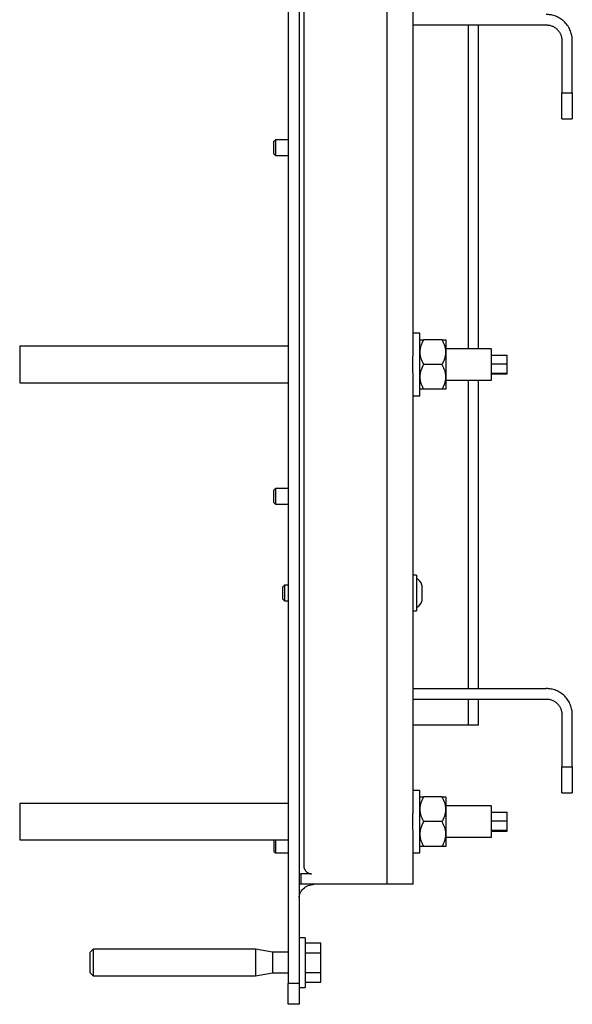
# Model space of a CAD drawing. Header units: millimetres. Extents: x -3787 to 418, y -511 to 3927.
# Tile 26 of 87: x -598 to -386, y -38 to 339. Entities that reach past the tile are written whole.
import ezdxf

# ---------------------------------------------------------------- set-up
doc = ezdxf.new("R2010")
doc.units = ezdxf.units.MM

msp = doc.modelspace()

# ---------------------------------------------------------------- linework, layer by layer
at = {"color": 7, "linetype": 'Continuous', "lineweight": 25}
for p, q in [((-456.89, 7.81), (-456.89, 1745.81)), ((-488.89, 1742.81), (-488.89, 14.81)), ((-494.89, 924.81), (-494.89, -30.19)), ((-490.69, 924.81), (-490.69, -30.19)), ((-446.89, 213.64), (-446.89, 375.58)), ((-446.89, 337.14), (-395.89, 337.14)), ((-421.89, 213.01), (-421.89, 337.14)), ((-389.89, 331.14), (-389.89, 311.14)), ((-385.89, 311.14), (-385.89, 331.14)), ((-389.89, 311.14), (-385.89, 311.14)), ((-389.89, 301.14), (-385.89, 301.14)), ((-499.78, 293.14), (-500.39, 292.52)), ((-494.89, 293.14), (-499.78, 293.14)), ((-499.78, 293.14), (-499.78, 287.14)), ((-500.39, 287.76), (-499.78, 287.14)), ((-499.78, 287.14), (-494.89, 287.14)), ((-444.39, 219.01), (-446.89, 219.01)), ((-435.86, 216.51), (-442.92, 216.51)), ((-494.89, 214.01), (-597.89, 214.01)), ((-597.89, 214.01), (-597.89, 200.01)), ((-416.89, 213.01), (-434.39, 213.01)), ((-416.89, 210.62), (-410.89, 210.62)), ((-410.89, 207.31), (-410.89, 210.62)), ((-435.86, 207.01), (-442.92, 207.01)), ((-416.89, 207.31), (-410.89, 207.31)), ((-410.89, 203.71), (-410.89, 207.31)), ((-597.89, 200.01), (-494.89, 200.01)), ((-446.89, 38.44), (-446.89, 200.38)), ((-434.39, 201.01), (-416.89, 201.01)), ((-421.89, 82.81), (-421.89, 201.01)), ((-416.89, 203.71), (-410.89, 203.71)), ((-416.89, 203.4), (-410.89, 203.4)), ((-416.89, 201.12), (-416.89, 201.13)), ((-410.89, 203.4), (-410.89, 203.71)), ((-435.86, 197.51), (-442.92, 197.51)), ((-446.89, 195.01), (-444.39, 195.01)), ((-499.78, 159.47), (-500.39, 158.86)), ((-494.89, 159.47), (-499.78, 159.47)), ((-499.78, 159.47), (-499.78, 153.48)), ((-500.39, 154.09), (-499.78, 153.48)), ((-499.78, 153.48), (-494.89, 153.48)), ((-445.69, 126.21), (-446.89, 126.21)), ((-496.28, 122.41), (-496.89, 121.79)), ((-494.89, 122.41), (-496.28, 122.41)), ((-496.28, 122.41), (-496.28, 116.41)), ((-496.89, 117.03), (-496.28, 116.41)), ((-496.28, 116.41), (-494.89, 116.41)), ((-446.89, 112.61), (-445.69, 112.61)), ((-446.89, 82.81), (-395.89, 82.81)), ((-446.89, 78.81), (-395.89, 78.81)), ((-421.89, 68.81), (-421.89, 78.81)), ((-389.89, 72.81), (-389.89, 52.81)), ((-385.89, 52.81), (-385.89, 72.81)), ((-425.89, 68.81), (-446.89, 68.81)), ((-389.89, 52.81), (-385.89, 52.81)), ((-444.39, 43.81), (-446.89, 43.81)), ((-389.89, 42.81), (-385.89, 42.81)), ((-494.89, 38.81), (-597.89, 38.81)), ((-597.89, 38.81), (-597.89, 24.81)), ((-435.86, 41.31), (-442.92, 41.31)), ((-416.89, 37.81), (-434.39, 37.81)), ((-416.89, 35.42), (-410.89, 35.42)), ((-410.89, 32.11), (-410.89, 35.42)), ((-435.86, 31.81), (-442.92, 31.81)), ((-416.89, 32.11), (-410.89, 32.11)), ((-410.89, 28.51), (-410.89, 32.11)), ((-416.89, 28.51), (-410.89, 28.51)), ((-416.89, 28.2), (-410.89, 28.2)), ((-410.89, 28.2), (-410.89, 28.51)), ((-597.89, 24.81), (-494.89, 24.81)), ((-499.78, 24.81), (-499.78, 19.81)), ((-446.89, 7.81), (-446.89, 25.18)), ((-434.39, 25.81), (-416.89, 25.81)), ((-416.89, 25.92), (-416.89, 25.93)), ((-500.39, 20.43), (-499.78, 19.81)), ((-499.78, 19.81), (-494.89, 19.81)), ((-446.89, 19.81), (-444.39, 19.81)), ((-435.86, 22.31), (-442.92, 22.31)), ((-489.89, 7.81), (-489.89, 11.81)), ((-485.89, 11.81), (-489.89, 11.81)), ((-456.89, 7.81), (-489.89, 7.81)), ((-488.39, -12.69), (-490.69, -12.69)), ((-488.39, -14.69), (-482.39, -14.69)), ((-482.39, -18.44), (-482.39, -14.69)), ((-569.69, -17.04), (-570.89, -18.24)), ((-507.41, -17.04), (-569.69, -17.04)), ((-569.69, -17.04), (-569.69, -22.19)), ((-500.89, -18.19), (-507.41, -17.04)), ((-507.41, -17.04), (-507.41, -22.19)), ((-494.89, -18.19), (-500.89, -18.19)), ((-500.89, -18.19), (-500.89, -22.19)), ((-488.39, -18.44), (-482.39, -18.44)), ((-482.39, -25.94), (-482.39, -18.44)), ((-569.69, -22.19), (-569.69, -27.34)), ((-507.41, -22.19), (-507.41, -27.34)), ((-500.89, -22.19), (-500.89, -26.19)), ((-570.89, -26.14), (-569.69, -27.34)), ((-507.41, -27.34), (-500.89, -26.19)), ((-500.89, -26.19), (-494.89, -26.19)), ((-488.39, -25.94), (-482.39, -25.94)), ((-482.39, -29.7), (-482.39, -25.94)), ((-569.69, -27.34), (-507.41, -27.34)), ((-488.39, -29.7), (-482.39, -29.7)), ((-490.69, -30.19), (-494.89, -30.19)), ((-490.69, -31.69), (-488.39, -31.69)), ((-490.69, -38.19), (-494.89, -38.19))]:
    msp.add_line(p, q, dxfattribs=at)
at = {"color": 8, "linetype": 'Continuous', "lineweight": 25}
for p, q in [((-425.89, 337.14), (-425.89, 213.01)), ((-425.89, 201.01), (-425.89, 82.81)), ((-425.89, 78.81), (-425.89, 68.81))]:
    msp.add_line(p, q, dxfattribs=at)
at = {"color": 7, "linetype": 'Continuous', "lineweight": 25}
for centre, start, end in [((-446.89, 121.78), 11.8162, 69.146), ((-446.89, 117.04), 290.884, 348.1728)]:
    msp.add_arc(centre, 3.37, start, end, dxfattribs=at)
for points, knots in [([(-385.89, 331.14), (-385.89, 331.24), (-385.89, 331.45), (-385.91, 331.75), (-385.93, 332.06), (-385.96, 332.36), (-386.01, 332.66), (-386.09, 333.18), (-386.27, 333.91), (-386.58, 334.84), (-387, 335.75), (-387.68, 336.93), (-388.77, 338.26), (-390.11, 339.35), (-391.28, 340.04), (-392.19, 340.45), (-393.12, 340.77), (-393.95, 340.96), (-394.67, 341.07), (-395.28, 341.13), (-395.69, 341.14), (-395.89, 341.14)], [0, 0, 0, 0, 0.019453, 0.038872, 0.058275, 0.077679, 0.097104, 0.116567, 0.178313, 0.240094, 0.304415, 0.368769, 0.500007, 0.631244, 0.695565, 0.75992, 0.821667, 0.883447, 0.922314, 0.961117, 1, 1, 1, 1]), ([(-395.89, 337.14), (-395.82, 337.14), (-395.67, 337.14), (-395.45, 337.13), (-395.23, 337.11), (-395.02, 337.08), (-394.68, 337.02), (-394.23, 336.92), (-393.67, 336.73), (-393.13, 336.48), (-392.42, 336.07), (-391.62, 335.42), (-390.97, 334.61), (-390.55, 333.91), (-390.31, 333.36), (-390.12, 332.8), (-390, 332.31), (-389.93, 331.87), (-389.9, 331.51), (-389.89, 331.26), (-389.89, 331.14)], [0, 0, 0, 0, 0.023335, 0.046628, 0.06991, 0.093212, 0.116565, 0.178301, 0.240092, 0.304402, 0.368768, 0.500006, 0.631244, 0.695553, 0.759919, 0.821655, 0.883446, 0.922309, 0.961112, 1, 1, 1, 1]), ([(-389.89, 301.14), (-389.89, 301.14), (-389.89, 301.15), (-389.89, 301.16), (-389.89, 301.18), (-389.89, 301.22), (-389.89, 301.26), (-389.89, 301.34), (-389.89, 301.52), (-389.89, 301.83), (-389.89, 302.25), (-389.89, 302.93), (-389.89, 304.02), (-389.89, 305.36), (-389.89, 306.53), (-389.89, 307.44), (-389.89, 308.37), (-389.89, 309.2), (-389.89, 309.92), (-389.89, 310.53), (-389.89, 310.94), (-389.89, 311.14)], [0, 0, 0, 0, 0.019453, 0.038872, 0.058275, 0.077679, 0.097104, 0.116567, 0.178313, 0.240094, 0.304415, 0.368769, 0.500007, 0.631244, 0.695565, 0.75992, 0.821667, 0.883447, 0.922314, 0.961117, 1, 1, 1, 1]), ([(-385.89, 311.14), (-385.89, 309.83), (-385.89, 308.53), (-385.89, 306.11), (-385.89, 305), (-385.89, 303.15), (-385.89, 302.4), (-385.89, 301.4), (-385.89, 301.14), (-385.89, 301.14)], [0, 0, 0, 0, 0.25, 0.25, 0.5, 0.5, 0.75, 0.75, 1, 1, 1, 1]), ([(-500.39, 287.76), (-500.39, 287.76), (-500.39, 287.82), (-500.39, 288.06), (-500.39, 288.24), (-500.39, 288.68), (-500.39, 288.94), (-500.39, 289.52), (-500.39, 289.83), (-500.39, 290.45), (-500.39, 290.77), (-500.39, 291.34), (-500.39, 291.61), (-500.39, 292.05), (-500.39, 292.23), (-500.39, 292.46), (-500.39, 292.53), (-500.39, 292.53)], [0, 0, 0, 0, 0.125, 0.125, 0.25, 0.25, 0.375, 0.375, 0.5, 0.5, 0.625, 0.625, 0.75, 0.75, 0.875, 0.875, 1, 1, 1, 1]), ([(-444.39, 209.44), (-444.39, 210.2), (-444.39, 211.72), (-444.39, 213.8), (-444.39, 215.62), (-444.39, 217.1), (-444.39, 218.2), (-444.39, 218.89), (-444.39, 218.96), (-444.39, 219)], [0, 0, 0, 0, 0.14367, 0.287339, 0.431009, 0.574679, 0.718348, 0.862018, 1, 1, 1, 1]), ([(-442.92, 216.51), (-442.99, 216.4), (-443.11, 216.17), (-443.29, 215.84), (-443.45, 215.51), (-443.61, 215.18), (-443.75, 214.85), (-443.87, 214.52), (-444.02, 214.11), (-444.16, 213.6), (-444.28, 213.05), (-444.35, 212.58), (-444.38, 212.17), (-444.39, 211.9), (-444.39, 211.76)], [0, 0, 0, 0, 0.075954, 0.15025, 0.223017, 0.294394, 0.364535, 0.433606, 0.501788, 0.62778, 0.751437, 0.834899, 0.917554, 1, 1, 1, 1]), ([(-444.39, 216.51), (-444.39, 216.51), (-444.39, 216.51), (-444.38, 216.51), (-444.35, 216.51), (-444.32, 216.51), (-444.27, 216.51), (-444.16, 216.51), (-443.99, 216.51), (-443.78, 216.51), (-443.53, 216.51), (-443.25, 216.51), (-443.03, 216.51), (-442.92, 216.51)], [0, 0, 0, 0, 0.050324, 0.100597, 0.150956, 0.201537, 0.252473, 0.375657, 0.501384, 0.62054, 0.742805, 0.869044, 1, 1, 1, 1]), ([(-434.39, 211.76), (-434.39, 211.84), (-434.39, 212), (-434.41, 212.24), (-434.43, 212.49), (-434.46, 212.73), (-434.51, 213.1), (-434.62, 213.6), (-434.79, 214.2), (-435.01, 214.78), (-435.25, 215.35), (-435.54, 215.93), (-435.75, 216.31), (-435.86, 216.51)], [0, 0, 0, 0, 0.0488465, 0.0976979, 0.146681, 0.1959209, 0.2455409, 0.3722826, 0.5013791, 0.6205427, 0.7428114, 0.8690492, 1, 1, 1, 1]), ([(-435.86, 216.51), (-435.8, 216.51), (-435.67, 216.51), (-435.49, 216.51), (-435.33, 216.51), (-435.18, 216.51), (-435.04, 216.51), (-434.91, 216.51), (-434.76, 216.51), (-434.61, 216.51), (-434.5, 216.51), (-434.43, 216.51), (-434.4, 216.51), (-434.39, 216.51), (-434.39, 216.51)], [0, 0, 0, 0, 0.0759584, 0.1502581, 0.2230264, 0.2944037, 0.3645433, 0.433612, 0.50179, 0.6300486, 0.7560024, 0.8379594, 0.9191022, 1, 1, 1, 1]), ([(-434.39, 216.51), (-434.39, 216.51), (-434.39, 216.4), (-434.39, 215.97), (-434.39, 215.65), (-434.39, 215.24)], [0, 0, 0, 0, 0.5, 0.5, 1, 1, 1, 1]), ([(-434.39, 215.24), (-434.39, 214.82), (-434.39, 214.31), (-434.39, 213.14), (-434.39, 212.48), (-434.39, 211.76)], [0, 0, 0, 0, 0.5, 0.5, 1, 1, 1, 1]), ([(-447.05, 209.44), (-447.04, 209.55), (-447.03, 209.76), (-447.02, 210.08), (-447.01, 210.39), (-446.99, 210.7), (-446.98, 211.01), (-446.96, 211.31), (-446.95, 211.69), (-446.93, 212.14), (-446.91, 212.66), (-446.89, 213.16), (-446.89, 213.48), (-446.89, 213.64)], [0, 0, 0, 0, 0.071037, 0.142013, 0.212981, 0.283992, 0.355099, 0.426354, 0.497808, 0.623726, 0.749209, 0.874539, 1, 1, 1, 1]), ([(-444.39, 211.76), (-444.39, 211.68), (-444.39, 211.51), (-444.38, 211.26), (-444.35, 211.01), (-444.32, 210.76), (-444.27, 210.39), (-444.16, 209.9), (-443.99, 209.31), (-443.78, 208.73), (-443.53, 208.16), (-443.25, 207.59), (-443.03, 207.2), (-442.92, 207.01)], [0, 0, 0, 0, 0.050324, 0.100597, 0.150956, 0.201537, 0.252473, 0.375657, 0.501384, 0.62054, 0.742805, 0.869044, 1, 1, 1, 1]), ([(-435.86, 207.01), (-435.8, 207.12), (-435.67, 207.34), (-435.49, 207.68), (-435.33, 208.01), (-435.18, 208.34), (-435.04, 208.67), (-434.91, 208.99), (-434.76, 209.41), (-434.61, 209.93), (-434.5, 210.48), (-434.43, 210.95), (-434.4, 211.36), (-434.39, 211.63), (-434.39, 211.76)], [0, 0, 0, 0, 0.075958, 0.150258, 0.223026, 0.294404, 0.364543, 0.433612, 0.50179, 0.630049, 0.756002, 0.837959, 0.919102, 1, 1, 1, 1]), ([(-434.39, 211.76), (-434.39, 211.04), (-434.39, 210.27), (-434.39, 208.67), (-434.39, 207.84), (-434.39, 206.18), (-434.39, 205.35), (-434.39, 203.75), (-434.39, 202.98), (-434.39, 202.26)], [0, 0, 0, 0, 0.25, 0.25, 0.5, 0.5, 0.75, 0.75, 1, 1, 1, 1]), ([(-416.89, 201.13), (-416.89, 201.38), (-416.89, 201.88), (-416.89, 203.64), (-416.89, 205.85), (-416.89, 208.26), (-416.89, 210.48), (-416.89, 212.12), (-416.89, 212.99), (-416.89, 212.92), (-416.89, 212.89)], [0, 0, 0, 0, 0.1336895, 0.2673789, 0.4010684, 0.5347579, 0.6684473, 0.8021368, 0.9358263, 1, 1, 1, 1]), ([(-446.89, 200.38), (-446.89, 200.47), (-446.89, 200.66), (-446.9, 200.95), (-446.9, 201.24), (-446.91, 201.54), (-446.93, 201.84), (-446.94, 202.15), (-446.96, 202.72), (-447.01, 203.58), (-447.05, 204.73), (-447.09, 205.9), (-447.1, 206.89), (-447.09, 207.68), (-447.08, 208.27), (-447.07, 208.86), (-447.05, 209.25), (-447.05, 209.44)], [0, 0, 0, 0, 0.035687, 0.07133, 0.106955, 0.142592, 0.178266, 0.214008, 0.249843, 0.375292, 0.500288, 0.624959, 0.749359, 0.811964, 0.8745, 0.937126, 1, 1, 1, 1]), ([(-444.39, 195.02), (-444.39, 195.02), (-444.39, 194.94), (-444.39, 195.22), (-444.39, 195.88), (-444.39, 197.02), (-444.39, 198.54), (-444.39, 200.38), (-444.39, 202.47), (-444.39, 204.74), (-444.39, 207.11), (-444.39, 208.66), (-444.39, 209.44)], [0, 0, 0, 0, 0.00438, 0.115004, 0.225629, 0.336253, 0.446878, 0.557502, 0.668127, 0.778751, 0.889376, 1, 1, 1, 1]), ([(-442.92, 207.01), (-442.99, 206.9), (-443.11, 206.67), (-443.29, 206.34), (-443.45, 206.01), (-443.6, 205.68), (-443.74, 205.35), (-443.87, 205.03), (-444.01, 204.61), (-444.16, 204.1), (-444.28, 203.56), (-444.35, 203.08), (-444.38, 202.67), (-444.39, 202.4), (-444.39, 202.26)], [0, 0, 0, 0, 0.075762, 0.149875, 0.222467, 0.293675, 0.363652, 0.432563, 0.500587, 0.626397, 0.749823, 0.833812, 0.917, 1, 1, 1, 1]), ([(-434.39, 202.26), (-434.39, 202.34), (-434.39, 202.5), (-434.41, 202.74), (-434.43, 202.98), (-434.46, 203.23), (-434.51, 203.59), (-434.62, 204.09), (-434.79, 204.69), (-435, 205.28), (-435.25, 205.85), (-435.53, 206.43), (-435.75, 206.81), (-435.86, 207.01)], [0, 0, 0, 0, 0.048666, 0.097338, 0.146139, 0.195194, 0.244625, 0.370865, 0.499433, 0.619047, 0.741782, 0.868515, 1, 1, 1, 1]), ([(-444.39, 202.26), (-444.39, 202.18), (-444.39, 202.01), (-444.38, 201.76), (-444.35, 201.52), (-444.32, 201.27), (-444.27, 200.9), (-444.16, 200.41), (-443.99, 199.82), (-443.78, 199.24), (-443.53, 198.67), (-443.25, 198.09), (-443.03, 197.7), (-442.92, 197.51)], [0, 0, 0, 0, 0.050022, 0.099993, 0.15005, 0.200324, 0.250946, 0.374002, 0.499586, 0.619158, 0.741854, 0.86855, 1, 1, 1, 1]), ([(-435.86, 197.51), (-435.8, 197.62), (-435.67, 197.84), (-435.49, 198.18), (-435.33, 198.51), (-435.18, 198.84), (-435.04, 199.16), (-434.91, 199.49), (-434.77, 199.91), (-434.62, 200.43), (-434.5, 200.98), (-434.43, 201.45), (-434.4, 201.86), (-434.39, 202.12), (-434.39, 202.26)], [0, 0, 0, 0, 0.075743, 0.149837, 0.222408, 0.293596, 0.363552, 0.432441, 0.500442, 0.629066, 0.755367, 0.83754, 0.918894, 1, 1, 1, 1]), ([(-434.39, 202.26), (-434.39, 201.54), (-434.39, 200.88), (-434.39, 199.71), (-434.39, 199.2), (-434.39, 198.37), (-434.39, 198.05), (-434.39, 197.62), (-434.39, 197.51), (-434.39, 197.51)], [0, 0, 0, 0, 0.25, 0.25, 0.5, 0.5, 0.75, 0.75, 1, 1, 1, 1]), ([(-442.92, 197.51), (-442.99, 197.51), (-443.11, 197.51), (-443.29, 197.51), (-443.45, 197.51), (-443.61, 197.51), (-443.75, 197.51), (-443.87, 197.51), (-444.02, 197.51), (-444.16, 197.51), (-444.28, 197.51), (-444.35, 197.51), (-444.38, 197.51), (-444.39, 197.51), (-444.39, 197.51)], [0, 0, 0, 0, 0.075954, 0.15025, 0.223017, 0.294394, 0.364535, 0.433606, 0.501788, 0.62778, 0.751437, 0.834899, 0.917554, 1, 1, 1, 1]), ([(-434.39, 197.51), (-434.39, 197.51), (-434.39, 197.51), (-434.41, 197.51), (-434.43, 197.51), (-434.46, 197.51), (-434.51, 197.51), (-434.62, 197.51), (-434.79, 197.51), (-435.01, 197.51), (-435.25, 197.51), (-435.54, 197.51), (-435.75, 197.51), (-435.86, 197.51)], [0, 0, 0, 0, 0.048847, 0.097698, 0.146681, 0.195921, 0.245541, 0.372283, 0.501379, 0.620543, 0.742811, 0.869049, 1, 1, 1, 1]), ([(-500.39, 154.09), (-500.39, 154.09), (-500.39, 154.15), (-500.39, 154.39), (-500.39, 154.57), (-500.39, 155.01), (-500.39, 155.28), (-500.39, 155.85), (-500.39, 156.16), (-500.39, 156.79), (-500.39, 157.1), (-500.39, 157.68), (-500.39, 157.94), (-500.39, 158.38), (-500.39, 158.56), (-500.39, 158.8), (-500.39, 158.86), (-500.39, 158.86)], [0, 0, 0, 0, 0.125, 0.125, 0.25, 0.25, 0.375, 0.375, 0.5, 0.5, 0.625, 0.625, 0.75, 0.75, 0.875, 0.875, 1, 1, 1, 1]), ([(-445.69, 126.21), (-445.69, 126.21), (-445.69, 126.03), (-445.69, 125.35), (-445.69, 124.85), (-445.69, 123.59), (-445.69, 122.83), (-445.69, 121.19), (-445.69, 120.3), (-445.69, 118.52), (-445.69, 117.63), (-445.69, 115.98), (-445.69, 115.23), (-445.69, 113.97), (-445.69, 113.47), (-445.69, 112.79), (-445.69, 112.61), (-445.69, 112.61)], [0, 0, 0, 0, 0.125, 0.125, 0.25, 0.25, 0.375, 0.375, 0.5, 0.5, 0.625, 0.625, 0.75, 0.75, 0.875, 0.875, 1, 1, 1, 1]), ([(-496.89, 117.03), (-496.89, 117.03), (-496.89, 117.09), (-496.89, 117.33), (-496.89, 117.5), (-496.89, 117.94), (-496.89, 118.21), (-496.89, 118.79), (-496.89, 119.1), (-496.89, 119.72), (-496.89, 120.03), (-496.89, 120.61), (-496.89, 120.87), (-496.89, 121.32), (-496.89, 121.49), (-496.89, 121.73), (-496.89, 121.79), (-496.89, 121.79)], [0, 0, 0, 0, 0.125, 0.125, 0.25, 0.25, 0.375, 0.375, 0.5, 0.5, 0.625, 0.625, 0.75, 0.75, 0.875, 0.875, 1, 1, 1, 1]), ([(-443.59, 122.47), (-443.59, 122.47), (-443.59, 122.15), (-443.59, 121), (-443.59, 120.22), (-443.59, 118.6), (-443.59, 117.82), (-443.59, 116.67), (-443.59, 116.35), (-443.59, 116.35)], [0, 0, 0, 0, 0.25, 0.25, 0.5, 0.5, 0.75, 0.75, 1, 1, 1, 1]), ([(-385.89, 72.81), (-385.89, 72.91), (-385.89, 73.11), (-385.91, 73.42), (-385.93, 73.72), (-385.96, 74.03), (-386.01, 74.33), (-386.09, 74.85), (-386.27, 75.58), (-386.58, 76.51), (-387, 77.42), (-387.68, 78.59), (-388.77, 79.93), (-390.11, 81.02), (-391.28, 81.7), (-392.19, 82.12), (-393.12, 82.44), (-393.95, 82.63), (-394.67, 82.74), (-395.28, 82.8), (-395.69, 82.81), (-395.89, 82.81)], [0, 0, 0, 0, 0.019453, 0.038872, 0.058275, 0.077679, 0.097104, 0.116567, 0.178313, 0.240094, 0.304415, 0.368769, 0.500007, 0.631244, 0.695565, 0.75992, 0.821667, 0.883447, 0.922314, 0.961117, 1, 1, 1, 1]), ([(-395.89, 78.81), (-395.82, 78.81), (-395.67, 78.81), (-395.45, 78.79), (-395.23, 78.77), (-395.02, 78.75), (-394.68, 78.69), (-394.23, 78.58), (-393.67, 78.39), (-393.13, 78.15), (-392.42, 77.73), (-391.62, 77.08), (-390.97, 76.28), (-390.55, 75.57), (-390.31, 75.03), (-390.12, 74.47), (-390, 73.97), (-389.93, 73.54), (-389.9, 73.18), (-389.89, 72.93), (-389.89, 72.81)], [0, 0, 0, 0, 0.023335, 0.046628, 0.06991, 0.093212, 0.116565, 0.178301, 0.240092, 0.304402, 0.368768, 0.500006, 0.631244, 0.695553, 0.759919, 0.821655, 0.883446, 0.922309, 0.961112, 1, 1, 1, 1]), ([(-421.89, 68.81), (-421.89, 68.81), (-422, 68.81), (-422.4, 68.81), (-422.69, 68.81), (-423.43, 68.81), (-423.88, 68.81), (-424.84, 68.81), (-425.37, 68.81), (-425.89, 68.81)], [0, 0, 0, 0, 0.25, 0.25, 0.5, 0.5, 0.75, 0.75, 1, 1, 1, 1]), ([(-389.89, 42.81), (-389.89, 42.81), (-389.89, 42.81), (-389.89, 42.83), (-389.89, 42.85), (-389.89, 42.88), (-389.89, 42.92), (-389.89, 43.01), (-389.89, 43.18), (-389.89, 43.5), (-389.89, 43.91), (-389.89, 44.6), (-389.89, 45.69), (-389.89, 47.03), (-389.89, 48.2), (-389.89, 49.11), (-389.89, 50.04), (-389.89, 50.87), (-389.89, 51.59), (-389.89, 52.2), (-389.89, 52.61), (-389.89, 52.81)], [0, 0, 0, 0, 0.019453, 0.038872, 0.058275, 0.077679, 0.097104, 0.116567, 0.178313, 0.240094, 0.304415, 0.368769, 0.500007, 0.631244, 0.695565, 0.75992, 0.821667, 0.883447, 0.922314, 0.961117, 1, 1, 1, 1]), ([(-385.89, 52.81), (-385.89, 51.5), (-385.89, 50.19), (-385.89, 47.77), (-385.89, 46.66), (-385.89, 44.81), (-385.89, 44.07), (-385.89, 43.07), (-385.89, 42.81), (-385.89, 42.81)], [0, 0, 0, 0, 0.25, 0.25, 0.5, 0.5, 0.75, 0.75, 1, 1, 1, 1]), ([(-444.39, 34.24), (-444.39, 35), (-444.39, 36.52), (-444.39, 38.6), (-444.39, 40.42), (-444.39, 41.9), (-444.39, 43), (-444.39, 43.69), (-444.39, 43.76), (-444.39, 43.8)], [0, 0, 0, 0, 0.14367, 0.287339, 0.431009, 0.574679, 0.718348, 0.862018, 1, 1, 1, 1]), ([(-447.05, 34.24), (-447.04, 34.35), (-447.03, 34.56), (-447.02, 34.88), (-447.01, 35.19), (-446.99, 35.5), (-446.98, 35.81), (-446.96, 36.11), (-446.95, 36.49), (-446.93, 36.94), (-446.91, 37.46), (-446.89, 37.96), (-446.89, 38.28), (-446.89, 38.44)], [0, 0, 0, 0, 0.071037, 0.142013, 0.212981, 0.283992, 0.355099, 0.426354, 0.497808, 0.623726, 0.749209, 0.874539, 1, 1, 1, 1]), ([(-442.92, 41.31), (-442.99, 41.2), (-443.11, 40.97), (-443.29, 40.64), (-443.45, 40.31), (-443.61, 39.98), (-443.75, 39.65), (-443.87, 39.32), (-444.02, 38.91), (-444.16, 38.4), (-444.28, 37.85), (-444.35, 37.38), (-444.38, 36.97), (-444.39, 36.7), (-444.39, 36.56)], [0, 0, 0, 0, 0.075954, 0.15025, 0.223017, 0.294394, 0.364535, 0.433606, 0.501788, 0.62778, 0.751437, 0.834899, 0.917554, 1, 1, 1, 1]), ([(-444.39, 41.31), (-444.39, 41.31), (-444.39, 41.31), (-444.38, 41.31), (-444.35, 41.31), (-444.32, 41.31), (-444.27, 41.31), (-444.16, 41.31), (-443.99, 41.31), (-443.78, 41.31), (-443.53, 41.31), (-443.25, 41.31), (-443.03, 41.31), (-442.92, 41.31)], [0, 0, 0, 0, 0.050324, 0.100597, 0.150956, 0.201537, 0.252473, 0.375657, 0.501384, 0.62054, 0.742805, 0.869044, 1, 1, 1, 1]), ([(-434.39, 36.56), (-434.39, 36.64), (-434.39, 36.8), (-434.41, 37.04), (-434.43, 37.29), (-434.46, 37.53), (-434.51, 37.9), (-434.62, 38.4), (-434.79, 39), (-435.01, 39.58), (-435.25, 40.15), (-435.54, 40.73), (-435.75, 41.11), (-435.86, 41.31)], [0, 0, 0, 0, 0.048847, 0.097698, 0.146681, 0.195921, 0.245541, 0.372283, 0.501379, 0.620543, 0.742811, 0.869049, 1, 1, 1, 1]), ([(-435.86, 41.31), (-435.8, 41.31), (-435.67, 41.31), (-435.49, 41.31), (-435.33, 41.31), (-435.18, 41.31), (-435.04, 41.31), (-434.91, 41.31), (-434.76, 41.31), (-434.61, 41.31), (-434.5, 41.31), (-434.43, 41.31), (-434.4, 41.31), (-434.39, 41.31), (-434.39, 41.31)], [0, 0, 0, 0, 0.075958, 0.150258, 0.223026, 0.294404, 0.364543, 0.433612, 0.50179, 0.630049, 0.756002, 0.837959, 0.919102, 1, 1, 1, 1]), ([(-434.39, 41.31), (-434.39, 41.31), (-434.39, 41.2), (-434.39, 40.77), (-434.39, 40.45), (-434.39, 40.04)], [0, 0, 0, 0, 0.5, 0.5, 1, 1, 1, 1]), ([(-434.39, 40.04), (-434.39, 39.62), (-434.39, 39.11), (-434.39, 37.94), (-434.39, 37.28), (-434.39, 36.56)], [0, 0, 0, 0, 0.5, 0.5, 1, 1, 1, 1]), ([(-416.89, 25.93), (-416.89, 26.18), (-416.89, 26.68), (-416.89, 28.44), (-416.89, 30.65), (-416.89, 33.06), (-416.89, 35.28), (-416.89, 36.92), (-416.89, 37.79), (-416.89, 37.72), (-416.89, 37.69)], [0, 0, 0, 0, 0.133689, 0.267379, 0.401068, 0.534758, 0.668447, 0.802137, 0.935826, 1, 1, 1, 1]), ([(-446.89, 25.18), (-446.89, 25.27), (-446.89, 25.46), (-446.9, 25.75), (-446.9, 26.04), (-446.91, 26.34), (-446.93, 26.64), (-446.94, 26.95), (-446.96, 27.52), (-447.01, 28.38), (-447.05, 29.53), (-447.09, 30.7), (-447.1, 31.69), (-447.09, 32.48), (-447.08, 33.07), (-447.07, 33.66), (-447.05, 34.05), (-447.05, 34.24)], [0, 0, 0, 0, 0.035687, 0.07133, 0.106955, 0.142592, 0.178266, 0.214008, 0.249843, 0.375292, 0.500288, 0.624959, 0.749359, 0.811964, 0.8745, 0.937126, 1, 1, 1, 1]), ([(-444.39, 36.56), (-444.39, 36.48), (-444.39, 36.31), (-444.38, 36.06), (-444.35, 35.81), (-444.32, 35.56), (-444.27, 35.19), (-444.16, 34.7), (-443.99, 34.11), (-443.78, 33.53), (-443.53, 32.96), (-443.25, 32.39), (-443.03, 32), (-442.92, 31.81)], [0, 0, 0, 0, 0.0503239, 0.1005969, 0.150956, 0.2015369, 0.2524728, 0.3756568, 0.5013838, 0.6205403, 0.7428055, 0.8690441, 1, 1, 1, 1]), ([(-444.39, 19.82), (-444.39, 19.82), (-444.39, 19.74), (-444.39, 20.02), (-444.39, 20.68), (-444.39, 21.82), (-444.39, 23.34), (-444.39, 25.18), (-444.39, 27.27), (-444.39, 29.54), (-444.39, 31.91), (-444.39, 33.46), (-444.39, 34.24)], [0, 0, 0, 0, 0.00438, 0.115004, 0.225629, 0.336253, 0.446878, 0.557502, 0.668127, 0.778751, 0.889376, 1, 1, 1, 1]), ([(-435.86, 31.81), (-435.8, 31.92), (-435.67, 32.14), (-435.49, 32.48), (-435.33, 32.81), (-435.18, 33.14), (-435.04, 33.47), (-434.91, 33.79), (-434.76, 34.21), (-434.61, 34.73), (-434.5, 35.28), (-434.43, 35.75), (-434.4, 36.16), (-434.39, 36.43), (-434.39, 36.56)], [0, 0, 0, 0, 0.075958, 0.150258, 0.223026, 0.294404, 0.364543, 0.433612, 0.50179, 0.630049, 0.756002, 0.837959, 0.919102, 1, 1, 1, 1]), ([(-434.39, 36.56), (-434.39, 35.84), (-434.39, 35.07), (-434.39, 33.47), (-434.39, 32.64), (-434.39, 30.98), (-434.39, 30.15), (-434.39, 28.55), (-434.39, 27.78), (-434.39, 27.06)], [0, 0, 0, 0, 0.25, 0.25, 0.5, 0.5, 0.75, 0.75, 1, 1, 1, 1]), ([(-442.92, 31.81), (-442.99, 31.7), (-443.11, 31.47), (-443.29, 31.14), (-443.45, 30.81), (-443.6, 30.48), (-443.74, 30.15), (-443.87, 29.83), (-444.01, 29.41), (-444.16, 28.9), (-444.28, 28.36), (-444.35, 27.88), (-444.38, 27.47), (-444.39, 27.2), (-444.39, 27.06)], [0, 0, 0, 0, 0.075762, 0.149875, 0.222467, 0.293675, 0.363652, 0.432563, 0.500587, 0.626397, 0.749823, 0.833812, 0.917, 1, 1, 1, 1]), ([(-434.39, 27.06), (-434.39, 27.14), (-434.39, 27.3), (-434.41, 27.54), (-434.43, 27.78), (-434.46, 28.03), (-434.51, 28.39), (-434.62, 28.89), (-434.79, 29.49), (-435, 30.08), (-435.25, 30.65), (-435.53, 31.23), (-435.75, 31.61), (-435.86, 31.81)], [0, 0, 0, 0, 0.048666, 0.097338, 0.146139, 0.195194, 0.244625, 0.370865, 0.499433, 0.619047, 0.741782, 0.868515, 1, 1, 1, 1]), ([(-444.39, 27.06), (-444.39, 26.98), (-444.39, 26.81), (-444.38, 26.56), (-444.35, 26.32), (-444.32, 26.07), (-444.27, 25.7), (-444.16, 25.21), (-443.99, 24.62), (-443.78, 24.04), (-443.53, 23.47), (-443.25, 22.89), (-443.03, 22.5), (-442.92, 22.31)], [0, 0, 0, 0, 0.050022, 0.099993, 0.15005, 0.200324, 0.250946, 0.374002, 0.499586, 0.619158, 0.741854, 0.86855, 1, 1, 1, 1]), ([(-435.86, 22.31), (-435.8, 22.42), (-435.67, 22.64), (-435.49, 22.98), (-435.33, 23.31), (-435.18, 23.64), (-435.04, 23.96), (-434.91, 24.29), (-434.77, 24.71), (-434.62, 25.23), (-434.5, 25.78), (-434.43, 26.25), (-434.4, 26.66), (-434.39, 26.92), (-434.39, 27.06)], [0, 0, 0, 0, 0.075743, 0.149837, 0.222408, 0.293596, 0.363552, 0.432441, 0.500442, 0.629066, 0.755367, 0.83754, 0.918894, 1, 1, 1, 1]), ([(-434.39, 27.06), (-434.39, 26.34), (-434.39, 25.68), (-434.39, 24.51), (-434.39, 24), (-434.39, 23.17), (-434.39, 22.85), (-434.39, 22.42), (-434.39, 22.31), (-434.39, 22.31)], [0, 0, 0, 0, 0.25, 0.25, 0.5, 0.5, 0.75, 0.75, 1, 1, 1, 1]), ([(-500.39, 24.81), (-500.39, 24.71), (-500.39, 24.46), (-500.39, 23.74), (-500.39, 22.81), (-500.39, 21.87), (-500.39, 21.08), (-500.39, 20.53), (-500.39, 20.46), (-500.39, 20.43)], [0, 0, 0, 0, 0.092023, 0.243353, 0.394682, 0.546012, 0.697341, 0.848671, 1, 1, 1, 1]), ([(-442.92, 22.31), (-442.99, 22.31), (-443.11, 22.31), (-443.29, 22.31), (-443.45, 22.31), (-443.61, 22.31), (-443.75, 22.31), (-443.87, 22.31), (-444.02, 22.31), (-444.16, 22.31), (-444.28, 22.31), (-444.35, 22.31), (-444.38, 22.31), (-444.39, 22.31), (-444.39, 22.31)], [0, 0, 0, 0, 0.075954, 0.15025, 0.223017, 0.294394, 0.364535, 0.433606, 0.501788, 0.62778, 0.751437, 0.834899, 0.917554, 1, 1, 1, 1]), ([(-434.39, 22.31), (-434.39, 22.31), (-434.39, 22.31), (-434.41, 22.31), (-434.43, 22.31), (-434.46, 22.31), (-434.51, 22.31), (-434.62, 22.31), (-434.79, 22.31), (-435.01, 22.31), (-435.25, 22.31), (-435.54, 22.31), (-435.75, 22.31), (-435.86, 22.31)], [0, 0, 0, 0, 0.048847, 0.097698, 0.146681, 0.195921, 0.245541, 0.372283, 0.501379, 0.620543, 0.742811, 0.869049, 1, 1, 1, 1]), ([(-490.69, 11.81), (-490.6, 11.81), (-490.48, 11.81), (-490.2, 11.81), (-490.05, 11.81), (-489.89, 11.81)], [0, 0, 0, 0, 0.5, 0.5, 1, 1, 1, 1]), ([(-488.89, 14.81), (-488.89, 14.75), (-488.89, 14.65), (-488.88, 14.49), (-488.85, 14.33), (-488.82, 14.17), (-488.78, 14.01), (-488.74, 13.86), (-488.63, 13.56), (-488.42, 13.15), (-488.03, 12.67), (-487.55, 12.28), (-487.1, 12.05), (-486.73, 11.92), (-486.45, 11.86), (-486.17, 11.82), (-485.99, 11.81), (-485.89, 11.81)], [0, 0, 0, 0, 0.034551, 0.068855, 0.103013, 0.137124, 0.171291, 0.205614, 0.240191, 0.370053, 0.500029, 0.62989, 0.759866, 0.820149, 0.879905, 0.939676, 1, 1, 1, 1]), ([(-489.89, 7.81), (-489.92, 7.81), (-489.98, 7.81), (-490.08, 7.81), (-490.17, 7.81), (-490.25, 7.81), (-490.38, 7.81), (-490.54, 7.81), (-490.64, 7.81), (-490.69, 7.81)], [0, 0, 0, 0, 0.1004786, 0.1998933, 0.299111, 0.3990038, 0.5004264, 0.7494761, 1, 1, 1, 1]), ([(-490.69, 2.81), (-490.63, 3.25), (-490.46, 4.47), (-489.22, 6.15), (-487.25, 7.54), (-485.68, 7.72), (-484.89, 7.81)], [0, 0, 0, 0, 0.1578, 0.438533, 0.719267, 1, 1, 1, 1]), ([(-446.89, 7.81), (-446.89, 7.81), (-446.89, 7.81), (-446.91, 7.81), (-446.93, 7.81), (-446.96, 7.81), (-447.01, 7.81), (-447.09, 7.81), (-447.27, 7.81), (-447.58, 7.81), (-448, 7.81), (-448.68, 7.81), (-449.77, 7.81), (-451.11, 7.81), (-452.28, 7.81), (-453.19, 7.81), (-454.12, 7.81), (-454.95, 7.81), (-455.67, 7.81), (-456.28, 7.81), (-456.69, 7.81), (-456.89, 7.81)], [0, 0, 0, 0, 0.019453, 0.038872, 0.058275, 0.077679, 0.097104, 0.116567, 0.178313, 0.240094, 0.304415, 0.368769, 0.500007, 0.631244, 0.695565, 0.75992, 0.821667, 0.883447, 0.922314, 0.961117, 1, 1, 1, 1]), ([(-488.39, -12.69), (-488.39, -12.69), (-488.39, -12.94), (-488.39, -13.89), (-488.39, -14.59), (-488.39, -16.35), (-488.39, -17.41), (-488.39, -19.7), (-488.39, -20.95), (-488.39, -22.19)], [0, 0, 0, 0, 0.25, 0.25, 0.5, 0.5, 0.75, 0.75, 1, 1, 1, 1]), ([(-570.89, -22.19), (-570.89, -21.67), (-570.89, -21.16), (-570.89, -20.2), (-570.89, -19.76), (-570.89, -19.03), (-570.89, -18.74), (-570.89, -18.34), (-570.89, -18.24), (-570.89, -18.24)], [0, 0, 0, 0, 0.25, 0.25, 0.5, 0.5, 0.75, 0.75, 1, 1, 1, 1]), ([(-570.89, -26.14), (-570.89, -26.14), (-570.89, -26.04), (-570.89, -25.64), (-570.89, -25.35), (-570.89, -24.62), (-570.89, -24.18), (-570.89, -23.22), (-570.89, -22.71), (-570.89, -22.19)], [0, 0, 0, 0, 0.25, 0.25, 0.5, 0.5, 0.75, 0.75, 1, 1, 1, 1]), ([(-488.39, -22.19), (-488.39, -23.43), (-488.39, -24.68), (-488.39, -26.98), (-488.39, -28.03), (-488.39, -29.79), (-488.39, -30.49), (-488.39, -31.44), (-488.39, -31.69), (-488.39, -31.69)], [0, 0, 0, 0, 0.25, 0.25, 0.5, 0.5, 0.75, 0.75, 1, 1, 1, 1]), ([(-494.89, -38.19), (-494.89, -38.19), (-494.89, -37.98), (-494.89, -37.18), (-494.89, -36.59), (-494.89, -35.11), (-494.89, -34.22), (-494.89, -32.28), (-494.89, -31.24), (-494.89, -30.19)], [0, 0, 0, 0, 0.25, 0.25, 0.5, 0.5, 0.75, 0.75, 1, 1, 1, 1]), ([(-490.69, -30.19), (-490.69, -30.29), (-490.69, -30.48), (-490.69, -30.78), (-490.69, -31.07), (-490.69, -31.36), (-490.69, -31.81), (-490.69, -32.4), (-490.69, -33.15), (-490.69, -33.88), (-490.69, -34.82), (-490.69, -35.89), (-490.69, -36.76), (-490.69, -37.31), (-490.69, -37.64), (-490.69, -37.89), (-490.69, -38.05), (-490.69, -38.14), (-490.69, -38.18), (-490.69, -38.19), (-490.69, -38.19)], [0, 0, 0, 0, 0.023338, 0.046631, 0.069913, 0.093214, 0.116565, 0.178308, 0.240092, 0.304409, 0.368768, 0.500006, 0.631244, 0.69556, 0.759919, 0.821662, 0.883446, 0.922312, 0.961115, 1, 1, 1, 1])]:
    msp.add_open_spline(points, degree=3, knots=knots, dxfattribs=at)

doc.saveas('drawing.dxf')
